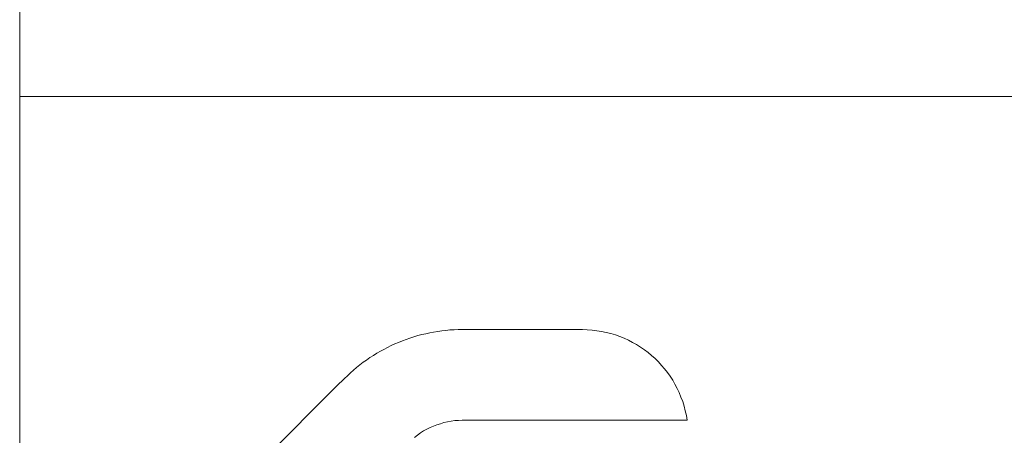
# Model space of a CAD drawing. Extents: x 256490 to 7565828, y -103950 to 5881792.
# Tile 42 of 101: x 268305 to 268558, y -72375 to -72268. Entities that reach past the tile are written whole.
import ezdxf

# ---------------------------------------------------------------- set-up
doc = ezdxf.new("R2010")
doc.units = 0
doc.header["$MEASUREMENT"] = 0
doc.layers.add('1__logo', color=7, linetype='Continuous')
doc.layers.add('_a_widok', color=7, linetype='Continuous', lineweight=5)
doc.layers.add('linii', color=7, linetype='Continuous', lineweight=15)

# ---------------------------------------------------------------- blocks, each defined once
blk = doc.blocks.new('GFGDGD')
at = {"color": 0, "linetype": 'ByBlock', "lineweight": -2}
for p, q in [((31116.98, -11081.61, 0), (31116.98, -9331.61, 0)), ((31116.98, -10271.61, 0), (29984.73, -10271.61, 0))]:
    blk.add_line(p, q, dxfattribs=at)
at = {"layer": '1__logo', "color": 0, "linetype": 'ByBlock', "lineweight": -2}
for p, q in [((30961.59, -10333.76, 0), (30960.48, -10334.25, 0)), ((30962.7, -10333.33, 0), (30961.59, -10333.76, 0)), ((30963.82, -10332.89, 0), (30962.7, -10333.33, 0)), ((30964.98, -10332.55, 0), (30963.82, -10332.89, 0)), ((30966.19, -10332.26, 0), (30964.98, -10332.55, 0)), ((30967.4, -10332.02, 0), (30966.19, -10332.26, 0)), ((30968.6, -10331.83, 0), (30967.4, -10332.02, 0)), ((30969.81, -10331.68, 0), (30968.6, -10331.83, 0)), ((30971.07, -10331.59, 0), (30969.81, -10331.68, 0)), ((30972.33, -10331.54, 0), (30971.07, -10331.59, 0)), ((31003.18, -10331.54, 0), (30972.33, -10331.54, 0)), ((31004.24, -10331.54, 0), (31003.18, -10331.54, 0)), ((31004.24, -10331.54, 0), (31003.18, -10331.54, 0)), ((31005.31, -10331.59, 0), (31004.24, -10331.54, 0)), ((31005.31, -10331.59, 0), (31004.24, -10331.54, 0)), ((31006.37, -10331.63, 0), (31005.31, -10331.59, 0)), ((31006.37, -10331.63, 0), (31005.31, -10331.59, 0)), ((31007.44, -10331.73, 0), (31006.37, -10331.63, 0)), ((31007.44, -10331.73, 0), (31006.37, -10331.63, 0)), ((31008.5, -10331.88, 0), (31007.44, -10331.73, 0)), ((31008.5, -10331.88, 0), (31007.44, -10331.73, 0)), ((31009.52, -10332.02, 0), (31008.5, -10331.88, 0)), ((31009.52, -10332.02, 0), (31008.5, -10331.88, 0)), ((31010.58, -10332.17, 0), (31009.52, -10332.02, 0)), ((31010.58, -10332.17, 0), (31009.52, -10332.02, 0)), ((31011.59, -10332.36, 0), (31010.58, -10332.17, 0)), ((31012.61, -10332.6, 0), (31011.59, -10332.36, 0)), ((31013.63, -10332.84, 0), (31012.61, -10332.6, 0)), ((31014.64, -10333.09, 0), (31013.63, -10332.84, 0)), ((31015.66, -10333.38, 0), (31014.64, -10333.09, 0)), ((31016.67, -10333.71, 0), (31015.66, -10333.38, 0)), ((31017.64, -10334.05, 0), (31016.67, -10333.71, 0)), ((30957.39, -10336.04, 0), (30956.37, -10336.71, 0)), ((30958.4, -10335.41, 0), (30957.39, -10336.04, 0)), ((30959.42, -10334.83, 0), (30958.4, -10335.41, 0)), ((30960.48, -10334.25, 0), (30959.42, -10334.83, 0)), ((31018.61, -10334.44, 0), (31017.64, -10334.05, 0)), ((31019.57, -10334.83, 0), (31018.61, -10334.44, 0)), ((31020.54, -10335.21, 0), (31019.57, -10334.83, 0)), ((31021.51, -10335.65, 0), (31020.54, -10335.21, 0)), ((31022.43, -10336.13, 0), (31021.51, -10335.65, 0)), ((31023.35, -10336.62, 0), (31022.43, -10336.13, 0)), ((30953.61, -10338.98, 0), (30952.79, -10339.86, 0)), ((30954.53, -10338.21, 0), (30953.61, -10338.98, 0)), ((30955.45, -10337.44, 0), (30954.53, -10338.21, 0)), ((30956.37, -10336.71, 0), (30955.45, -10337.44, 0)), ((31024.26, -10337.1, 0), (31023.35, -10336.62, 0)), ((31025.18, -10337.63, 0), (31024.26, -10337.1, 0)), ((31026.05, -10338.21, 0), (31025.18, -10337.63, 0)), ((31026.97, -10338.74, 0), (31026.05, -10338.21, 0)), ((31027.84, -10339.37, 0), (31026.97, -10338.74, 0)), ((30951.2, -10341.6, 0), (30950.47, -10342.56, 0)), ((30951.97, -10340.73, 0), (30951.2, -10341.6, 0)), ((30952.79, -10339.86, 0), (30951.97, -10340.73, 0)), ((31028.66, -10339.95, 0), (31027.84, -10339.37, 0)), ((31029.54, -10340.63, 0), (31028.66, -10339.95, 0)), ((31030.36, -10341.26, 0), (31029.54, -10340.63, 0)), ((31031.13, -10341.93, 0), (31030.36, -10341.26, 0)), ((30949.79, -10343.53, 0), (30949.12, -10344.55, 0)), ((30950.47, -10342.56, 0), (30949.79, -10343.53, 0)), ((31031.95, -10342.66, 0), (31031.13, -10341.93, 0)), ((31032.73, -10343.39, 0), (31031.95, -10342.66, 0)), ((31033.5, -10344.11, 0), (31032.73, -10343.39, 0)), ((31035.53, -10346.09, 0), (31033.5, -10344.11, 0)), ((30948.54, -10345.56, 0), (30947.96, -10346.67, 0)), ((30949.12, -10344.55, 0), (30948.54, -10345.56, 0)), ((31035.53, -10346.09, 0), (31035.53, -10346.09, 0)), ((31035.53, -10346.09, 0), (31035.53, -10346.09, 0)), ((31035.53, -10346.09, 0), (31035.53, -10346.09, 0)), ((31035.53, -10346.09, 0), (31035.53, -10346.09, 0)), ((31068.56, -10379.17, 0), (31035.53, -10346.09, 0)), ((30946.99, -10348.9, 0), (30946.55, -10350.01, 0)), ((30947.42, -10347.74, 0), (30946.99, -10348.9, 0)), ((30947.96, -10346.67, 0), (30947.42, -10347.74, 0)), ((30946.17, -10351.22, 0), (30945.88, -10352.38, 0)), ((30946.55, -10350.01, 0), (30946.17, -10351.22, 0)), ((30945.59, -10353.64, 0), (30945.39, -10354.85, 0)), ((30945.88, -10352.38, 0), (30945.59, -10353.64, 0)), ((30945.39, -10354.85, 0), (31003.23, -10354.85, 0)), ((31003.23, -10354.85, 0), (31004.2, -10354.89, 0)), ((31003.23, -10354.85, 0), (31004.2, -10354.89, 0)), ((31004.2, -10354.89, 0), (31005.11, -10354.94, 0)), ((31004.2, -10354.89, 0), (31005.11, -10354.94, 0)), ((31005.11, -10354.94, 0), (31006.08, -10355.09, 0)), ((31005.11, -10354.94, 0), (31006.08, -10355.09, 0)), ((31006.08, -10355.09, 0), (31007, -10355.23, 0)), ((31006.08, -10355.09, 0), (31007, -10355.23, 0)), ((31007, -10355.23, 0), (31007.92, -10355.43, 0)), ((31007, -10355.23, 0), (31007.92, -10355.43, 0)), ((31007.92, -10355.43, 0), (31008.84, -10355.72, 0)), ((31007.92, -10355.43, 0), (31008.84, -10355.72, 0)), ((31008.84, -10355.72, 0), (31009.76, -10356.01, 0)), ((31008.84, -10355.72, 0), (31009.76, -10356.01, 0)), ((31009.76, -10356.01, 0), (31010.63, -10356.35, 0)), ((31009.76, -10356.01, 0), (31010.63, -10356.35, 0)), ((31010.63, -10356.35, 0), (31011.5, -10356.73, 0)), ((31011.5, -10356.73, 0), (31012.32, -10357.12, 0)), ((31012.32, -10357.12, 0), (31013.14, -10357.6, 0)), ((31013.14, -10357.6, 0), (31013.92, -10358.09, 0)), ((31013.92, -10358.09, 0), (31014.69, -10358.67, 0)), ((31014.69, -10358.67, 0), (31015.46, -10359.25, 0))]:
    blk.add_line(p, q, dxfattribs=at)
at = {"layer": '_a_widok', "color": 0, "linetype": 'ByBlock', "lineweight": -2}
for p, q in [((31116.98, -10271.61, 0), (29984.73, -10271.61, 0)), ((31116.98, -11081.61, 0), (31116.98, -10271.61, 0))]:
    blk.add_line(p, q, dxfattribs=at)
for points in [[(31116.98, -11081.61, 0), (31116.98, -9731.61, 0), (31116.98, -11081.61, 0)], [(31116.98, -11081.61, 0), (31116.98, -9731.61, 0), (31116.98, -10231.61, 0)], [(31116.98, -11081.61, 0), (31116.98, -11081.61, 0), (31116.98, -10271.61, 0)]]:
    blk.add_solid(points, dxfattribs=at)

msp = doc.modelspace()

# ---------------------------------------------------------------- block references
at = {"layer": 'linii', "xscale": -1}
msp.add_blockref('GFGDGD', (299422.18, -62016.05, 0), dxfattribs=at)

doc.saveas('drawing.dxf')
